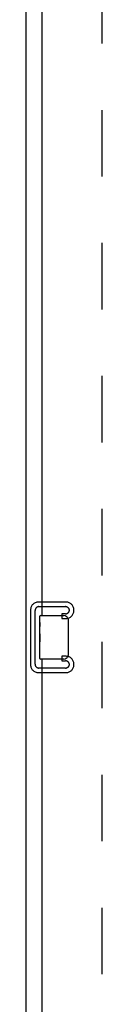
# Model space of a CAD drawing. Header units: inches. Extents: x 0 to 279, y 0 to 180.
# Tile 13 of 41: x 74.48 to 76.23, y 45.41 to 68.11. Entities that reach past the tile are written whole.
import ezdxf

# ---------------------------------------------------------------- set-up
doc = ezdxf.new("R2010")
doc.units = ezdxf.units.IN
doc.header["$LTSCALE"] = 15.327869
doc.header["$MEASUREMENT"] = 0
doc.linetypes.add('HIDDEN', pattern=[0.2, 0.1, -0.1])
doc.layers.get('0').update_dxf_attribs({"linetype": 'CONTINUOUS'})
doc.layers.add('DEFAULT_2', color=8, linetype='HIDDEN')
doc.layers.add('FRONT_SLAVE_DOOR_ASSEMBLY', color=7, linetype='CONTINUOUS')

msp = doc.modelspace()

# ---------------------------------------------------------------- linework, layer by layer
at = {"color": 3, "linetype": 'Continuous'}
msp.add_line((74.482, 15.973), (74.482, 87.765), dxfattribs=at)
at = {"layer": 'DEFAULT_2', "color": 8, "linetype": 'HIDDEN'}
for p, q in [((76.232, 84.421), (76.232, 23.317)), ((74.586, 54.501), (74.586, 53.236)), ((75.406, 54.681), (74.766, 54.681)), ((74.78, 54.577), (75.392, 54.577)), ((75.586, 54.486), (75.586, 54.501)), ((74.69, 53.25), (74.69, 54.487)), ((75.305, 54.41), (75.305, 54.306)), ((75.392, 54.41), (75.305, 54.41)), ((75.305, 54.306), (75.406, 54.306)), ((75.305, 53.431), (75.305, 53.327)), ((75.406, 53.431), (75.305, 53.431)), ((75.392, 53.16), (74.78, 53.16)), ((75.305, 53.327), (75.392, 53.327)), ((75.586, 53.236), (75.586, 53.251)), ((74.766, 53.056), (75.406, 53.056))]:
    msp.add_line(p, q, dxfattribs=at)
for centre, radius, start, end in [((74.766, 54.501), 0.18, 90, 180), ((74.78, 54.487), 0.09, 90, 180), ((75.392, 54.487), 0.09, 4.1416, 90), ((75.392, 54.5), 0.09, 270, 355.8584), ((75.406, 54.501), 0.18, 0, 90), ((75.406, 54.486), 0.18, 270, 360), ((75.406, 53.251), 0.18, 0, 90), ((74.766, 53.236), 0.18, 180, 270), ((74.78, 53.25), 0.09, 180, 270), ((75.392, 53.237), 0.09, 4.1416, 90), ((75.392, 53.25), 0.09, 270, 355.8584), ((75.406, 53.236), 0.18, 270, 360)]:
    msp.add_arc(centre, radius, start, end, dxfattribs=at)
at = {"layer": 'FRONT_SLAVE_DOOR_ASSEMBLY', "color": 3, "linetype": 'Continuous'}
for p, q in [((74.857, 54.369), (74.857, 79.619)), ((74.857, 28.119), (74.857, 53.369))]:
    msp.add_line(p, q, dxfattribs=at)
at = {"layer": 'FRONT_SLAVE_DOOR_ASSEMBLY', "color": 7, "linetype": 'Continuous'}
for p, q in [((74.797, 54.208), (74.797, 54.354)), ((74.812, 54.369), (75.352, 54.369)), ((75.452, 54.269), (75.452, 53.469)), ((74.797, 53.95), (74.797, 54.207)), ((74.803, 54.152), (74.797, 54.152)), ((74.804, 53.984), (74.804, 54.12)), ((74.797, 53.984), (74.804, 53.984)), ((74.797, 53.384), (74.797, 53.947)), ((74.799, 53.921), (74.797, 53.921)), ((74.797, 53.789), (74.803, 53.789)), ((74.797, 53.753), (74.804, 53.753)), ((74.797, 53.69), (74.804, 53.69)), ((74.804, 53.523), (74.804, 53.753)), ((74.797, 53.523), (74.804, 53.523)), ((75.352, 53.369), (74.812, 53.369))]:
    msp.add_line(p, q, dxfattribs=at)
for points in [[(75.446, 54.305), (75.448, 54.299), (75.449, 54.293), (75.451, 54.287), (75.452, 54.281), (75.452, 54.275), (75.452, 54.269)], [(74.797, 54.208), (74.798, 54.204), (74.798, 54.2), (74.799, 54.194), (74.8, 54.181)], [(74.8, 54.181), (74.801, 54.173), (74.802, 54.165), (74.803, 54.157)], [(74.803, 54.157), (74.803, 54.148), (74.804, 54.139), (74.804, 54.13), (74.804, 54.12)], [(74.797, 53.95), (74.798, 53.942), (74.798, 53.933), (74.799, 53.923)], [(74.799, 53.923), (74.802, 53.889), (74.803, 53.877), (74.803, 53.865), (74.804, 53.852), (74.804, 53.84), (74.804, 53.827), (74.804, 53.814), (74.804, 53.801), (74.803, 53.789), (74.803, 53.776), (74.802, 53.764)], [(75.452, 53.469), (75.452, 53.462), (75.452, 53.456), (75.451, 53.45), (75.449, 53.444), (75.448, 53.438), (75.446, 53.433)]]:
    msp.add_lwpolyline(points, dxfattribs=at)
for centre, radius, start, end in [((74.812, 54.354), 0.015, 90, 180), ((75.352, 54.269), 0.1, 21.1999, 90), ((74.812, 53.384), 0.015, 180, 270), ((75.352, 53.469), 0.1, 270, 338.7946)]:
    msp.add_arc(centre, radius, start, end, dxfattribs=at)
msp.add_ellipse((75.06, 53.785), major_axis=(0.263, 0), ratio=0.432808, start_param=-3.141593, end_param=-2.961605, dxfattribs=at)

doc.saveas('drawing.dxf')
